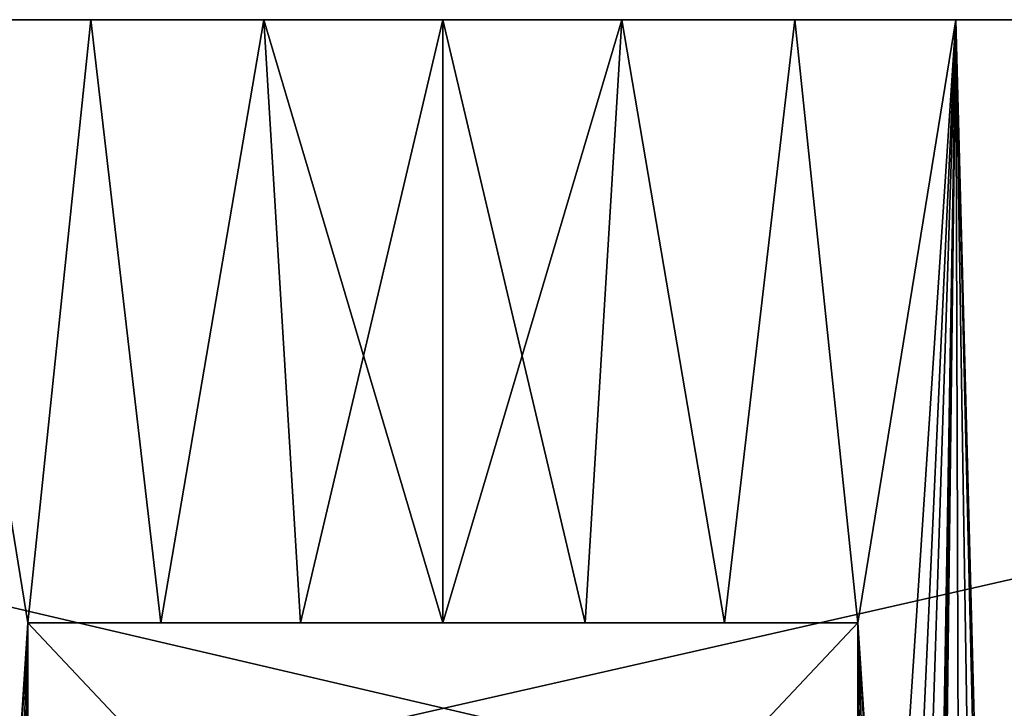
# Model space of a CAD drawing. Header units: millimetres. Extents: x -38 to 38, y -25 to 64.3.
# Tile 16 of 18: x -9.1 to 12.1, y 28.7 to 43.5. Entities that reach past the tile are written whole.
import ezdxf

# ---------------------------------------------------------------- set-up
doc = ezdxf.new("R2010")
doc.units = ezdxf.units.MM
doc.header["$LTSCALE"] = 41.718519
for name, color, linetype in [('1', 7, 'CONTINUOUS'), ('2', 7, 'CONTINUOUS'), ('3', 7, 'CONTINUOUS'), ('34', 7, 'CONTINUOUS'), ('35', 7, 'CONTINUOUS'), ('36', 7, 'CONTINUOUS'), ('37', 7, 'CONTINUOUS'), ('5', 7, 'CONTINUOUS'), ('6', 7, 'CONTINUOUS'), ('8', 7, 'CONTINUOUS')]:
    doc.layers.add(name, color=color, linetype=linetype)

msp = doc.modelspace()

# ---------------------------------------------------------------- linework, layer by layer
at = {"layer": '1', "color": 32, "linetype": 'Continuous', "true_color": 0xd1691f}
for points in [[(-7.586, 43.5, -19.582), (-8.944, 30.5, -19), (-11.055, 43.5, -17.855), (-7.586, 43.5, -19.582)], [(-8.944, 30.5, -19), (-10.586, 5.35, -18.136), (-11.055, 43.5, -17.855), (-8.944, 30.5, -19)], [(-8.944, 11.5, 19), (-11.055, 43.5, 17.855), (-9.289, 4.822, 18.834), (-8.944, 11.5, 19)], [(-8.944, 30.5, 19), (-11.055, 43.5, 17.855), (-8.944, 11.5, 19), (-8.944, 30.5, 19)], [(-7.586, 43.5, 19.582), (-11.055, 43.5, 17.855), (-8.944, 30.5, 19), (-7.586, 43.5, 19.582)], [(-6.072, 30.5, -20.103), (-8.944, 30.5, -19), (-7.586, 43.5, -19.582), (-6.072, 30.5, -20.103)], [(-6.072, 30.5, 20.103), (-7.586, 43.5, 19.582), (-8.944, 30.5, 19), (-6.072, 30.5, 20.103)], [(-3.859, 43.5, -20.642), (-6.072, 30.5, -20.103), (-7.586, 43.5, -19.582), (-3.859, 43.5, -20.642)], [(-3.859, 43.5, 20.642), (-7.586, 43.5, 19.582), (-6.072, 30.5, 20.103), (-3.859, 43.5, 20.642)], [(-3.069, 30.5, -20.775), (-6.072, 30.5, -20.103), (-3.859, 43.5, -20.642), (-3.069, 30.5, -20.775)], [(-3.069, 30.5, 20.775), (-3.859, 43.5, 20.642), (-6.072, 30.5, 20.103), (-3.069, 30.5, 20.775)], [(0, 43.5, -21), (-3.069, 30.5, -20.775), (-3.859, 43.5, -20.642), (0, 43.5, -21)], [(0, 30.5, 21), (-3.859, 43.5, 20.642), (-3.069, 30.5, 20.775), (0, 30.5, 21)], [(0, 43.5, 21), (-3.859, 43.5, 20.642), (0, 30.5, 21), (0, 43.5, 21)], [(0, 30.5, -21), (-3.069, 30.5, -20.775), (0, 43.5, -21), (0, 30.5, -21)], [(-10.5, 5.35, -18.187), (-10.586, 5.35, -18.136), (-8.944, 30.5, -19), (-10.5, 5.35, -18.187)], [(-10.413, 5.35, -18.236), (-10.5, 5.35, -18.187), (-8.944, 30.5, -19), (-10.413, 5.35, -18.236)], [(-9.81, 5.213, -18.568), (-10.413, 5.35, -18.236), (-8.944, 30.5, -19), (-9.81, 5.213, -18.568)], [(-9.289, 4.822, -18.834), (-9.81, 5.213, -18.568), (-8.944, 30.5, -19), (-9.289, 4.822, -18.834)], [(-8.944, 11.5, -19), (-9.289, 4.822, -18.834), (-8.944, 30.5, -19), (-8.944, 11.5, -19)]]:
    msp.add_3dface(points, dxfattribs=at)
at = {"layer": '2', "color": 32, "linetype": 'Continuous', "true_color": 0xd1691f}
for points in [[(0, 30.5, -21), (3.859, 43.5, -20.642), (3.069, 30.5, -20.775), (0, 30.5, -21)], [(0, 30.5, -21), (0, 43.5, -21), (3.859, 43.5, -20.642), (0, 30.5, -21)], [(0, 43.5, 21), (0, 30.5, 21), (3.069, 30.5, 20.775), (0, 43.5, 21)], [(0, 43.5, 21), (3.069, 30.5, 20.775), (3.859, 43.5, 20.642), (0, 43.5, 21)], [(3.069, 30.5, 20.775), (6.072, 30.5, 20.103), (3.859, 43.5, 20.642), (3.069, 30.5, 20.775)], [(3.069, 30.5, -20.775), (3.859, 43.5, -20.642), (6.072, 30.5, -20.103), (3.069, 30.5, -20.775)], [(3.859, 43.5, 20.642), (6.072, 30.5, 20.103), (7.586, 43.5, 19.582), (3.859, 43.5, 20.642)], [(3.859, 43.5, -20.642), (7.586, 43.5, -19.582), (6.072, 30.5, -20.103), (3.859, 43.5, -20.642)], [(6.072, 30.5, 20.103), (8.944, 30.5, 19), (7.586, 43.5, 19.582), (6.072, 30.5, 20.103)], [(6.072, 30.5, -20.103), (7.586, 43.5, -19.582), (8.944, 30.5, -19), (6.072, 30.5, -20.103)], [(7.586, 43.5, 19.582), (8.944, 30.5, 19), (11.055, 43.5, 17.855), (7.586, 43.5, 19.582)], [(7.586, 43.5, -19.582), (11.055, 43.5, -17.855), (8.944, 30.5, -19), (7.586, 43.5, -19.582)], [(11.055, 43.5, -17.855), (9.289, 4.822, -18.834), (8.944, 11.5, -19), (11.055, 43.5, -17.855)], [(8.944, 30.5, 19), (10.586, 5.35, 18.136), (11.055, 43.5, 17.855), (8.944, 30.5, 19)], [(8.944, 30.5, -19), (11.055, 43.5, -17.855), (8.944, 11.5, -19), (8.944, 30.5, -19)], [(9.81, 5.213, -18.568), (9.289, 4.822, -18.834), (11.055, 43.5, -17.855), (9.81, 5.213, -18.568)], [(10.413, 5.35, -18.236), (9.81, 5.213, -18.568), (11.055, 43.5, -17.855), (10.413, 5.35, -18.236)], [(10.5, 5.35, -18.187), (10.413, 5.35, -18.236), (11.055, 43.5, -17.855), (10.5, 5.35, -18.187)], [(10.586, 5.35, -18.136), (10.5, 5.35, -18.187), (11.055, 43.5, -17.855), (10.586, 5.35, -18.136)], [(11.176, 5.213, -17.779), (10.586, 5.35, -18.136), (11.055, 43.5, -17.855), (11.176, 5.213, -17.779)], [(10.586, 5.35, 18.136), (11.176, 5.213, 17.779), (11.055, 43.5, 17.855), (10.586, 5.35, 18.136)], [(11.989, 4.238, 17.241), (12.101, 3.55, 17.163), (11.055, 43.5, 17.855), (11.989, 4.238, 17.241)], [(11.055, 43.5, 17.855), (12.101, 3.55, 17.163), (14.148, 43.5, 15.519), (11.055, 43.5, 17.855)], [(11.666, 4.822, 17.461), (11.989, 4.238, 17.241), (11.055, 43.5, 17.855), (11.666, 4.822, 17.461)], [(11.176, 5.213, 17.779), (11.666, 4.822, 17.461), (11.055, 43.5, 17.855), (11.176, 5.213, 17.779)], [(14.148, 43.5, -15.519), (11.176, 5.213, -17.779), (11.055, 43.5, -17.855), (14.148, 43.5, -15.519)], [(11.666, 4.822, -17.461), (11.176, 5.213, -17.779), (14.148, 43.5, -15.519), (11.666, 4.822, -17.461)], [(11.989, 4.238, -17.241), (11.666, 4.822, -17.461), (14.148, 43.5, -15.519), (11.989, 4.238, -17.241)], [(12.101, 3.55, -17.163), (11.989, 4.238, -17.241), (14.148, 43.5, -15.519), (12.101, 3.55, -17.163)], [(10.5, 5.35, 18.187), (10.586, 5.35, 18.136), (8.944, 30.5, 19), (10.5, 5.35, 18.187)], [(10.413, 5.35, 18.236), (10.5, 5.35, 18.187), (8.944, 30.5, 19), (10.413, 5.35, 18.236)], [(9.81, 5.213, 18.568), (10.413, 5.35, 18.236), (8.944, 30.5, 19), (9.81, 5.213, 18.568)], [(9.289, 4.822, 18.834), (9.81, 5.213, 18.568), (8.944, 30.5, 19), (9.289, 4.822, 18.834)], [(8.944, 11.5, 19), (9.289, 4.822, 18.834), (8.944, 30.5, 19), (8.944, 11.5, 19)]]:
    msp.add_3dface(points, dxfattribs=at)
at = {"layer": '3', "color": 32, "linetype": 'Continuous', "true_color": 0xd1691f}
for points in [[(-8.944, 30.5, 19), (-8.944, 11.5, 19), (8.944, 30.5, 19), (-8.944, 30.5, 19)], [(-8.944, 11.5, 19), (8.944, 11.5, 19), (8.944, 30.5, 19), (-8.944, 11.5, 19)]]:
    msp.add_3dface(points, dxfattribs=at)
at = {"layer": '34', "linetype": 'Continuous'}
for points in [[(-1.33, 28.351, 20.5), (36.824, 37.024, 20.5), (4.461, 13.55, 20.5), (-1.33, 28.351, 20.5)], [(36.824, 37.024, 20.5), (37.285, 37.02, 20.5), (4.461, 13.55, 20.5), (36.824, 37.024, 20.5)], [(37.285, 37.02, 20.5), (37.694, 36.811, 20.5), (4.461, 13.55, 20.5), (37.285, 37.02, 20.5)], [(37.694, 36.811, 20.5), (37.593, 35.212, 20.5), (4.461, 13.55, 20.5), (37.694, 36.811, 20.5)]]:
    msp.add_3dface(points, dxfattribs=at)
at = {"layer": '35', "linetype": 'Continuous'}
for points in [[(-1.33, 28.351, 20.8), (4.461, 13.55, 20.8), (36.824, 37.024, 20.8), (-1.33, 28.351, 20.8)], [(4.461, 13.55, 20.8), (37.593, 35.212, 20.8), (36.824, 37.024, 20.8), (4.461, 13.55, 20.8)]]:
    msp.add_3dface(points, dxfattribs=at)
at = {"layer": '36', "linetype": 'Continuous'}
for points in [[(-37.196, 37.245, -20.5), (-37.607, 37.038, -20.5), (-4.515, 13.577, -20.5), (-37.196, 37.245, -20.5)], [(-36.736, 37.246, -20.5), (-37.196, 37.245, -20.5), (-4.515, 13.577, -20.5), (-36.736, 37.246, -20.5)], [(1.365, 28.343, -20.5), (-36.736, 37.246, -20.5), (-4.515, 13.577, -20.5), (1.365, 28.343, -20.5)], [(-37.607, 37.038, -20.5), (-37.516, 35.439, -20.5), (-4.515, 13.577, -20.5), (-37.607, 37.038, -20.5)]]:
    msp.add_3dface(points, dxfattribs=at)
at = {"layer": '37', "linetype": 'Continuous'}
for points in [[(-4.515, 13.577, -20.8), (-37.516, 35.439, -20.8), (-36.736, 37.246, -20.8), (-4.515, 13.577, -20.8)], [(1.365, 28.343, -20.8), (-4.515, 13.577, -20.8), (-36.736, 37.246, -20.8), (1.365, 28.343, -20.8)]]:
    msp.add_3dface(points, dxfattribs=at)
at = {"layer": '5', "color": 32, "linetype": 'Continuous', "true_color": 0xd1691f}
for points in [[(-6.072, 30.5, 20.103), (-8.944, 30.5, 19), (8.944, 30.5, 19), (-6.072, 30.5, 20.103)], [(-3.069, 30.5, 20.775), (-6.072, 30.5, 20.103), (8.944, 30.5, 19), (-3.069, 30.5, 20.775)], [(0, 30.5, 21), (-3.069, 30.5, 20.775), (8.944, 30.5, 19), (0, 30.5, 21)], [(0, 30.5, 21), (8.944, 30.5, 19), (3.069, 30.5, 20.775), (0, 30.5, 21)], [(8.944, 30.5, 19), (6.072, 30.5, 20.103), (3.069, 30.5, 20.775), (8.944, 30.5, 19)]]:
    msp.add_3dface(points, dxfattribs=at)
at = {"layer": '6', "color": 32, "linetype": 'Continuous', "true_color": 0xd1691f}
for points in [[(-8.944, 30.5, -19), (8.944, 30.5, -19), (8.944, 11.5, -19), (-8.944, 30.5, -19)], [(-8.944, 11.5, -19), (-8.944, 30.5, -19), (8.944, 11.5, -19), (-8.944, 11.5, -19)]]:
    msp.add_3dface(points, dxfattribs=at)
at = {"layer": '8', "color": 32, "linetype": 'Continuous', "true_color": 0xd1691f}
for points in [[(-8.944, 30.5, -19), (-6.072, 30.5, -20.103), (-3.069, 30.5, -20.775), (-8.944, 30.5, -19)], [(-8.944, 30.5, -19), (-3.069, 30.5, -20.775), (0, 30.5, -21), (-8.944, 30.5, -19)], [(-8.944, 30.5, -19), (0, 30.5, -21), (3.069, 30.5, -20.775), (-8.944, 30.5, -19)], [(-8.944, 30.5, -19), (3.069, 30.5, -20.775), (6.072, 30.5, -20.103), (-8.944, 30.5, -19)], [(-8.944, 30.5, -19), (6.072, 30.5, -20.103), (8.944, 30.5, -19), (-8.944, 30.5, -19)]]:
    msp.add_3dface(points, dxfattribs=at)

doc.saveas('drawing.dxf')
